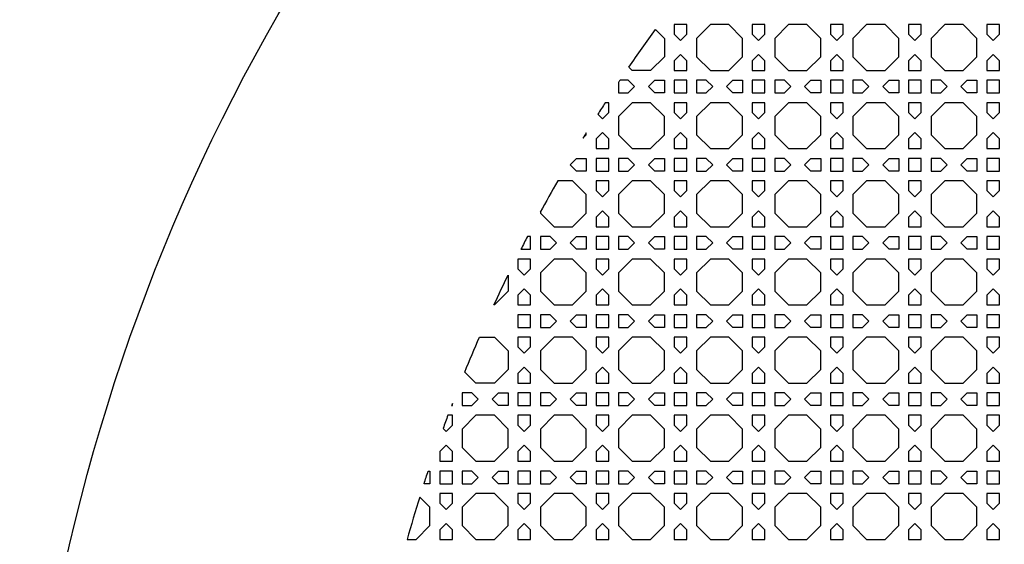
# Model space of a CAD drawing. Header units: millimetres. Extents: x 1204 to 5247, y 17 to 1217.
# Tile 30 of 53: x 4047 to 4350, y 753 to 914. Entities that reach past the tile are written whole.
import ezdxf

# ---------------------------------------------------------------- set-up
doc = ezdxf.new("R2010")
doc.units = ezdxf.units.MM
doc.header["$LTSCALE"] = 50
doc.layers.add('PATTERN', color=252, linetype='Continuous', true_color=0x696969)
doc.layers.add('PERIMETRO', color=7, linetype='Continuous', true_color=0x000000)

msp = doc.modelspace()

# ---------------------------------------------------------------- linework, layer by layer
at = {"layer": 'PATTERN'}
for points in [[(4252.03, 909.61), (4252.03, 912.61), (4248.13, 912.61), (4248.13, 909.61), (4250.08, 907.66)], [(4259.27, 912.61), (4255.03, 908.37), (4255.03, 902.71), (4259.27, 898.47), (4264.93, 898.47), (4269.17, 902.71), (4269.17, 908.37), (4264.93, 912.61)], [(4276.07, 909.61), (4276.07, 912.61), (4272.17, 912.61), (4272.17, 909.61), (4274.12, 907.66)], [(4283.31, 912.61), (4279.07, 908.37), (4279.07, 902.71), (4283.31, 898.47), (4288.97, 898.47), (4293.21, 902.71), (4293.21, 908.37), (4288.97, 912.61)], [(4300.11, 909.61), (4300.11, 912.61), (4296.21, 912.61), (4296.21, 909.61), (4298.16, 907.66)], [(4307.35, 912.61), (4303.11, 908.37), (4303.11, 902.71), (4307.35, 898.47), (4313.01, 898.47), (4317.25, 902.71), (4317.25, 908.37), (4313.01, 912.61)], [(4324.16, 909.61), (4324.16, 912.61), (4320.25, 912.61), (4320.25, 909.61), (4322.2, 907.66)], [(4331.39, 912.61), (4327.16, 908.37), (4327.16, 902.71), (4331.39, 898.47), (4337.06, 898.47), (4341.29, 902.71), (4341.29, 908.37), (4337.06, 912.61)], [(4348.2, 909.61), (4348.2, 912.61), (4344.29, 912.61), (4344.29, 909.61), (4346.24, 907.66)], [(4248.13, 901.46), (4248.13, 898.47), (4252.03, 898.47), (4252.03, 901.46), (4250.08, 903.42)], [(4272.17, 901.46), (4272.17, 898.47), (4276.07, 898.47), (4276.07, 901.46), (4274.12, 903.42)], [(4296.21, 901.46), (4296.21, 898.47), (4300.11, 898.47), (4300.11, 901.46), (4298.16, 903.42)], [(4320.25, 901.46), (4320.25, 898.47), (4324.16, 898.47), (4324.16, 901.46), (4322.2, 903.42)], [(4344.29, 901.46), (4344.29, 898.47), (4348.2, 898.47), (4348.2, 901.46), (4346.24, 903.42)], [(4245.13, 895.47), (4245.13, 891.56), (4242.13, 891.56), (4240.18, 893.52), (4242.13, 895.47)], [(4252.03, 891.56), (4252.03, 895.47), (4248.13, 895.47), (4248.13, 891.56)], [(4258.02, 895.47), (4255.03, 895.47), (4255.03, 891.56), (4258.02, 891.56), (4259.98, 893.52)], [(4269.17, 891.56), (4266.17, 891.56), (4264.22, 893.52), (4266.17, 895.47), (4269.17, 895.47)], [(4276.07, 891.56), (4276.07, 895.47), (4272.17, 895.47), (4272.17, 891.56)], [(4282.07, 895.47), (4279.07, 895.47), (4279.07, 891.56), (4282.07, 891.56), (4284.02, 893.52)], [(4293.21, 891.56), (4290.22, 891.56), (4288.26, 893.52), (4290.22, 895.47), (4293.21, 895.47)], [(4300.11, 895.47), (4296.21, 895.47), (4296.21, 891.56), (4300.11, 891.56)], [(4306.11, 895.47), (4303.11, 895.47), (4303.11, 891.56), (4306.11, 891.56), (4308.06, 893.52)], [(4317.25, 891.56), (4314.26, 891.56), (4312.3, 893.52), (4314.26, 895.47), (4317.25, 895.47)], [(4324.16, 895.47), (4320.25, 895.47), (4320.25, 891.56), (4324.16, 891.56)], [(4330.15, 895.47), (4327.16, 895.47), (4327.16, 891.56), (4330.15, 891.56), (4332.1, 893.52)], [(4341.29, 891.56), (4338.3, 891.56), (4336.35, 893.52), (4338.3, 895.47), (4341.29, 895.47)], [(4348.2, 895.47), (4344.29, 895.47), (4344.29, 891.56), (4348.2, 891.56)], [(4235.23, 888.56), (4230.99, 884.33), (4230.99, 878.66), (4235.23, 874.43), (4240.89, 874.43), (4245.13, 878.66), (4245.13, 884.33), (4240.89, 888.56)], [(4252.03, 885.57), (4252.03, 888.56), (4248.13, 888.56), (4248.13, 885.57), (4250.08, 883.62)], [(4259.27, 888.56), (4255.03, 884.33), (4255.03, 878.66), (4259.27, 874.43), (4264.93, 874.43), (4269.17, 878.66), (4269.17, 884.33), (4264.93, 888.56)], [(4276.07, 885.57), (4276.07, 888.56), (4272.17, 888.56), (4272.17, 885.57), (4274.12, 883.62)], [(4283.31, 888.56), (4279.07, 884.33), (4279.07, 878.66), (4283.31, 874.43), (4288.97, 874.43), (4293.21, 878.66), (4293.21, 884.33), (4288.97, 888.56)], [(4300.11, 885.57), (4300.11, 888.56), (4296.21, 888.56), (4296.21, 885.57), (4298.16, 883.62)], [(4307.35, 888.56), (4303.11, 884.33), (4303.11, 878.66), (4307.35, 874.43), (4313.01, 874.43), (4317.25, 878.66), (4317.25, 884.33), (4313.01, 888.56)], [(4324.16, 885.57), (4324.16, 888.56), (4320.25, 888.56), (4320.25, 885.57), (4322.2, 883.62)], [(4331.39, 888.56), (4327.16, 884.33), (4327.16, 878.66), (4331.39, 874.43), (4337.06, 874.43), (4341.29, 878.66), (4341.29, 884.33), (4337.06, 888.56)], [(4348.2, 885.57), (4348.2, 888.56), (4344.29, 888.56), (4344.29, 885.57), (4346.24, 883.62)], [(4224.08, 877.42), (4224.08, 874.43), (4227.99, 874.43), (4227.99, 877.42), (4226.04, 879.37)], [(4248.13, 877.42), (4248.13, 874.43), (4252.03, 874.43), (4252.03, 877.42), (4250.08, 879.37)], [(4272.17, 877.42), (4272.17, 874.43), (4276.07, 874.43), (4276.07, 877.42), (4274.12, 879.37)], [(4296.21, 877.42), (4296.21, 874.43), (4300.11, 874.43), (4300.11, 877.42), (4298.16, 879.37)], [(4320.25, 877.42), (4320.25, 874.43), (4324.16, 874.43), (4324.16, 877.42), (4322.2, 879.37)], [(4344.29, 877.42), (4344.29, 874.43), (4348.2, 874.43), (4348.2, 877.42), (4346.24, 879.37)], [(4221.08, 871.43), (4221.08, 867.52), (4218.09, 867.52), (4216.14, 869.48), (4218.09, 871.43)], [(4224.08, 871.43), (4224.08, 867.52), (4227.99, 867.52), (4227.99, 871.43)], [(4230.99, 871.43), (4230.99, 867.52), (4233.98, 867.52), (4235.94, 869.48), (4233.98, 871.43)], [(4245.13, 867.52), (4242.13, 867.52), (4240.18, 869.48), (4242.13, 871.43), (4245.13, 871.43)], [(4252.03, 867.52), (4252.03, 871.43), (4248.13, 871.43), (4248.13, 867.52)], [(4258.02, 871.43), (4255.03, 871.43), (4255.03, 867.52), (4258.02, 867.52), (4259.98, 869.48)], [(4269.17, 867.52), (4266.17, 867.52), (4264.22, 869.48), (4266.17, 871.43), (4269.17, 871.43)], [(4276.07, 867.52), (4276.07, 871.43), (4272.17, 871.43), (4272.17, 867.52)], [(4282.07, 871.43), (4279.07, 871.43), (4279.07, 867.52), (4282.07, 867.52), (4284.02, 869.48)], [(4293.21, 867.52), (4290.22, 867.52), (4288.26, 869.48), (4290.22, 871.43), (4293.21, 871.43)], [(4300.11, 871.43), (4296.21, 871.43), (4296.21, 867.52), (4300.11, 867.52)], [(4306.11, 871.43), (4303.11, 871.43), (4303.11, 867.52), (4306.11, 867.52), (4308.06, 869.48)], [(4317.25, 867.52), (4314.26, 867.52), (4312.3, 869.48), (4314.26, 871.43), (4317.25, 871.43)], [(4324.16, 871.43), (4320.25, 871.43), (4320.25, 867.52), (4324.16, 867.52)], [(4330.15, 871.43), (4327.16, 871.43), (4327.16, 867.52), (4330.15, 867.52), (4332.1, 869.48)], [(4341.29, 867.52), (4338.3, 867.52), (4336.35, 869.48), (4338.3, 871.43), (4341.29, 871.43)], [(4348.2, 871.43), (4344.29, 871.43), (4344.29, 867.52), (4348.2, 867.52)], [(4227.99, 861.53), (4227.99, 864.52), (4224.08, 864.52), (4224.08, 861.53), (4226.04, 859.58)], [(4235.23, 864.52), (4230.99, 860.29), (4230.99, 854.62), (4235.23, 850.39), (4240.89, 850.39), (4245.13, 854.62), (4245.13, 860.29), (4240.89, 864.52)], [(4252.03, 861.53), (4252.03, 864.52), (4248.13, 864.52), (4248.13, 861.53), (4250.08, 859.58)], [(4259.27, 864.52), (4255.03, 860.29), (4255.03, 854.62), (4259.27, 850.39), (4264.93, 850.39), (4269.17, 854.62), (4269.17, 860.29), (4264.93, 864.52)], [(4276.07, 861.53), (4276.07, 864.52), (4272.17, 864.52), (4272.17, 861.53), (4274.12, 859.58)], [(4283.31, 864.52), (4279.07, 860.29), (4279.07, 854.62), (4283.31, 850.39), (4288.97, 850.39), (4293.21, 854.62), (4293.21, 860.29), (4288.97, 864.52)], [(4300.11, 861.53), (4300.11, 864.52), (4296.21, 864.52), (4296.21, 861.53), (4298.16, 859.58)], [(4307.35, 864.52), (4303.11, 860.29), (4303.11, 854.62), (4307.35, 850.39), (4313.01, 850.39), (4317.25, 854.62), (4317.25, 860.29), (4313.01, 864.52)], [(4324.16, 861.53), (4324.16, 864.52), (4320.25, 864.52), (4320.25, 861.53), (4322.2, 859.58)], [(4331.39, 864.52), (4327.16, 860.29), (4327.16, 854.62), (4331.39, 850.39), (4337.06, 850.39), (4341.29, 854.62), (4341.29, 860.29), (4337.06, 864.52)], [(4348.2, 861.53), (4348.2, 864.52), (4344.29, 864.52), (4344.29, 861.53), (4346.24, 859.58)], [(4224.08, 853.38), (4224.08, 850.39), (4227.99, 850.39), (4227.99, 853.38), (4226.04, 855.33)], [(4248.13, 853.38), (4248.13, 850.39), (4252.03, 850.39), (4252.03, 853.38), (4250.08, 855.33)], [(4272.17, 853.38), (4272.17, 850.39), (4276.07, 850.39), (4276.07, 853.38), (4274.12, 855.33)], [(4296.21, 853.38), (4296.21, 850.39), (4300.11, 850.39), (4300.11, 853.38), (4298.16, 855.33)], [(4320.25, 853.38), (4320.25, 850.39), (4324.16, 850.39), (4324.16, 853.38), (4322.2, 855.33)], [(4344.29, 853.38), (4344.29, 850.39), (4348.2, 850.39), (4348.2, 853.38), (4346.24, 855.33)], [(4209.94, 847.39), (4206.95, 847.39), (4206.95, 843.48), (4209.94, 843.48), (4211.89, 845.43)], [(4221.08, 843.48), (4218.09, 843.48), (4216.14, 845.43), (4218.09, 847.39), (4221.08, 847.39)], [(4224.08, 847.39), (4224.08, 843.48), (4227.99, 843.48), (4227.99, 847.39)], [(4233.98, 847.39), (4230.99, 847.39), (4230.99, 843.48), (4233.98, 843.48), (4235.94, 845.43)], [(4245.13, 843.48), (4242.13, 843.48), (4240.18, 845.43), (4242.13, 847.39), (4245.13, 847.39)], [(4248.13, 847.39), (4248.13, 843.48), (4252.03, 843.48), (4252.03, 847.39)], [(4258.02, 847.39), (4255.03, 847.39), (4255.03, 843.48), (4258.02, 843.48), (4259.98, 845.43)], [(4269.17, 843.48), (4266.17, 843.48), (4264.22, 845.43), (4266.17, 847.39), (4269.17, 847.39)], [(4272.17, 847.39), (4272.17, 843.48), (4276.07, 843.48), (4276.07, 847.39)], [(4282.07, 847.39), (4279.07, 847.39), (4279.07, 843.48), (4282.07, 843.48), (4284.02, 845.43)], [(4293.21, 843.48), (4290.22, 843.48), (4288.26, 845.43), (4290.22, 847.39), (4293.21, 847.39)], [(4296.21, 847.39), (4296.21, 843.48), (4300.11, 843.48), (4300.11, 847.39)], [(4306.11, 847.39), (4303.11, 847.39), (4303.11, 843.48), (4306.11, 843.48), (4308.06, 845.43)], [(4317.25, 843.48), (4314.26, 843.48), (4312.3, 845.43), (4314.26, 847.39), (4317.25, 847.39)], [(4320.25, 847.39), (4320.25, 843.48), (4324.16, 843.48), (4324.16, 847.39)], [(4330.15, 847.39), (4327.16, 847.39), (4327.16, 843.48), (4330.15, 843.48), (4332.1, 845.43)], [(4341.29, 843.48), (4338.3, 843.48), (4336.35, 845.43), (4338.3, 847.39), (4341.29, 847.39)], [(4344.29, 847.39), (4344.29, 843.48), (4348.2, 843.48), (4348.2, 847.39)], [(4203.95, 837.49), (4203.95, 840.48), (4200.04, 840.48), (4200.04, 837.49), (4202, 835.53)], [(4211.18, 840.48), (4206.95, 836.24), (4206.95, 830.58), (4211.18, 826.34), (4216.85, 826.34), (4221.08, 830.58), (4221.08, 836.24), (4216.85, 840.48)], [(4227.99, 837.49), (4227.99, 840.48), (4224.08, 840.48), (4224.08, 837.49), (4226.04, 835.53)], [(4235.23, 840.48), (4230.99, 836.24), (4230.99, 830.58), (4235.23, 826.34), (4240.89, 826.34), (4245.13, 830.58), (4245.13, 836.24), (4240.89, 840.48)], [(4252.03, 837.49), (4252.03, 840.48), (4248.13, 840.48), (4248.13, 837.49), (4250.08, 835.53)], [(4259.27, 840.48), (4255.03, 836.24), (4255.03, 830.58), (4259.27, 826.34), (4264.93, 826.34), (4269.17, 830.58), (4269.17, 836.24), (4264.93, 840.48)], [(4276.07, 837.49), (4276.07, 840.48), (4272.17, 840.48), (4272.17, 837.49), (4274.12, 835.53)], [(4283.31, 840.48), (4279.07, 836.24), (4279.07, 830.58), (4283.31, 826.34), (4288.97, 826.34), (4293.21, 830.58), (4293.21, 836.24), (4288.97, 840.48)], [(4300.11, 837.49), (4300.11, 840.48), (4296.21, 840.48), (4296.21, 837.49), (4298.16, 835.53)], [(4307.35, 840.48), (4303.11, 836.24), (4303.11, 830.58), (4307.35, 826.34), (4313.01, 826.34), (4317.25, 830.58), (4317.25, 836.24), (4313.01, 840.48)], [(4324.16, 837.49), (4324.16, 840.48), (4320.25, 840.48), (4320.25, 837.49), (4322.2, 835.53)], [(4331.39, 840.48), (4327.16, 836.24), (4327.16, 830.58), (4331.39, 826.34), (4337.06, 826.34), (4341.29, 830.58), (4341.29, 836.24), (4337.06, 840.48)], [(4348.2, 837.49), (4348.2, 840.48), (4344.29, 840.48), (4344.29, 837.49), (4346.24, 835.53)], [(4200.04, 829.34), (4200.04, 826.34), (4203.95, 826.34), (4203.95, 829.34), (4202, 831.29)], [(4224.08, 829.34), (4224.08, 826.34), (4227.99, 826.34), (4227.99, 829.34), (4226.04, 831.29)], [(4248.13, 829.34), (4248.13, 826.34), (4252.03, 826.34), (4252.03, 829.34), (4250.08, 831.29)], [(4272.17, 829.34), (4272.17, 826.34), (4276.07, 826.34), (4276.07, 829.34), (4274.12, 831.29)], [(4296.21, 829.34), (4296.21, 826.34), (4300.11, 826.34), (4300.11, 829.34), (4298.16, 831.29)], [(4320.25, 829.34), (4320.25, 826.34), (4324.16, 826.34), (4324.16, 829.34), (4322.2, 831.29)], [(4344.29, 829.34), (4344.29, 826.34), (4348.2, 826.34), (4348.2, 829.34), (4346.24, 831.29)], [(4200.04, 823.34), (4200.04, 819.44), (4203.95, 819.44), (4203.95, 823.34)], [(4209.94, 823.34), (4206.95, 823.34), (4206.95, 819.44), (4209.94, 819.44), (4211.89, 821.39)], [(4221.08, 819.44), (4218.09, 819.44), (4216.14, 821.39), (4218.09, 823.34), (4221.08, 823.34)], [(4224.08, 823.34), (4224.08, 819.44), (4227.99, 819.44), (4227.99, 823.34)], [(4233.98, 823.34), (4230.99, 823.34), (4230.99, 819.44), (4233.98, 819.44), (4235.94, 821.39)], [(4245.13, 819.44), (4242.13, 819.44), (4240.18, 821.39), (4242.13, 823.34), (4245.13, 823.34)], [(4248.13, 823.34), (4248.13, 819.44), (4252.03, 819.44), (4252.03, 823.34)], [(4258.02, 823.34), (4255.03, 823.34), (4255.03, 819.44), (4258.02, 819.44), (4259.98, 821.39)], [(4269.17, 819.44), (4266.17, 819.44), (4264.22, 821.39), (4266.17, 823.34), (4269.17, 823.34)], [(4272.17, 823.34), (4272.17, 819.44), (4276.07, 819.44), (4276.07, 823.34)], [(4282.07, 823.34), (4279.07, 823.34), (4279.07, 819.44), (4282.07, 819.44), (4284.02, 821.39)], [(4293.21, 819.44), (4290.22, 819.44), (4288.26, 821.39), (4290.22, 823.34), (4293.21, 823.34)], [(4296.21, 823.34), (4296.21, 819.44), (4300.11, 819.44), (4300.11, 823.34)], [(4306.11, 823.34), (4303.11, 823.34), (4303.11, 819.44), (4306.11, 819.44), (4308.06, 821.39)], [(4317.25, 819.44), (4314.26, 819.44), (4312.3, 821.39), (4314.26, 823.34), (4317.25, 823.34)], [(4320.25, 823.34), (4320.25, 819.44), (4324.16, 819.44), (4324.16, 823.34)], [(4330.15, 823.34), (4327.16, 823.34), (4327.16, 819.44), (4330.15, 819.44), (4332.1, 821.39)], [(4341.29, 819.44), (4338.3, 819.44), (4336.35, 821.39), (4338.3, 823.34), (4341.29, 823.34)], [(4344.29, 823.34), (4344.29, 819.44), (4348.2, 819.44), (4348.2, 823.34)], [(4203.95, 813.45), (4203.95, 816.44), (4200.04, 816.44), (4200.04, 813.45), (4202, 811.49)], [(4211.18, 816.44), (4206.95, 812.2), (4206.95, 806.54), (4211.18, 802.3), (4216.85, 802.3), (4221.08, 806.54), (4221.08, 812.2), (4216.85, 816.44)], [(4227.99, 813.45), (4227.99, 816.44), (4224.08, 816.44), (4224.08, 813.45), (4226.04, 811.49)], [(4235.23, 816.44), (4230.99, 812.2), (4230.99, 806.54), (4235.23, 802.3), (4240.89, 802.3), (4245.13, 806.54), (4245.13, 812.2), (4240.89, 816.44)], [(4252.03, 813.45), (4252.03, 816.44), (4248.13, 816.44), (4248.13, 813.45), (4250.08, 811.49)], [(4259.27, 816.44), (4255.03, 812.2), (4255.03, 806.54), (4259.27, 802.3), (4264.93, 802.3), (4269.17, 806.54), (4269.17, 812.2), (4264.93, 816.44)], [(4276.07, 813.45), (4276.07, 816.44), (4272.17, 816.44), (4272.17, 813.45), (4274.12, 811.49)], [(4283.31, 816.44), (4279.07, 812.2), (4279.07, 806.54), (4283.31, 802.3), (4288.97, 802.3), (4293.21, 806.54), (4293.21, 812.2), (4288.97, 816.44)], [(4300.11, 813.45), (4300.11, 816.44), (4296.21, 816.44), (4296.21, 813.45), (4298.16, 811.49)], [(4307.35, 816.44), (4303.11, 812.2), (4303.11, 806.54), (4307.35, 802.3), (4313.01, 802.3), (4317.25, 806.54), (4317.25, 812.2), (4313.01, 816.44)], [(4324.16, 813.45), (4324.16, 816.44), (4320.25, 816.44), (4320.25, 813.45), (4322.2, 811.49)], [(4331.39, 816.44), (4327.16, 812.2), (4327.16, 806.54), (4331.39, 802.3), (4337.06, 802.3), (4341.29, 806.54), (4341.29, 812.2), (4337.06, 816.44)], [(4348.2, 813.45), (4348.2, 816.44), (4344.29, 816.44), (4344.29, 813.45), (4346.24, 811.49)], [(4200.04, 805.3), (4200.04, 802.3), (4203.95, 802.3), (4203.95, 805.3), (4202, 807.25)], [(4224.08, 805.3), (4224.08, 802.3), (4227.99, 802.3), (4227.99, 805.3), (4226.04, 807.25)], [(4248.13, 805.3), (4248.13, 802.3), (4252.03, 802.3), (4252.03, 805.3), (4250.08, 807.25)], [(4272.17, 805.3), (4272.17, 802.3), (4276.07, 802.3), (4276.07, 805.3), (4274.12, 807.25)], [(4296.21, 805.3), (4296.21, 802.3), (4300.11, 802.3), (4300.11, 805.3), (4298.16, 807.25)], [(4320.25, 805.3), (4320.25, 802.3), (4324.16, 802.3), (4324.16, 805.3), (4322.2, 807.25)], [(4344.29, 805.3), (4344.29, 802.3), (4348.2, 802.3), (4348.2, 805.3), (4346.24, 807.25)], [(4185.9, 799.3), (4182.91, 799.3), (4182.91, 795.4), (4185.9, 795.4), (4187.85, 797.35)], [(4197.04, 795.4), (4194.05, 795.4), (4192.1, 797.35), (4194.05, 799.3), (4197.04, 799.3)], [(4200.04, 799.3), (4200.04, 795.4), (4203.95, 795.4), (4203.95, 799.3)], [(4209.94, 799.3), (4206.95, 799.3), (4206.95, 795.4), (4209.94, 795.4), (4211.89, 797.35)], [(4221.08, 795.4), (4218.09, 795.4), (4216.14, 797.35), (4218.09, 799.3), (4221.08, 799.3)], [(4224.08, 799.3), (4224.08, 795.4), (4227.99, 795.4), (4227.99, 799.3)], [(4233.98, 799.3), (4230.99, 799.3), (4230.99, 795.4), (4233.98, 795.4), (4235.94, 797.35)], [(4245.13, 795.4), (4242.13, 795.4), (4240.18, 797.35), (4242.13, 799.3), (4245.13, 799.3)], [(4248.13, 799.3), (4248.13, 795.4), (4252.03, 795.4), (4252.03, 799.3)], [(4258.02, 799.3), (4255.03, 799.3), (4255.03, 795.4), (4258.02, 795.4), (4259.98, 797.35)], [(4269.17, 795.4), (4266.17, 795.4), (4264.22, 797.35), (4266.17, 799.3), (4269.17, 799.3)], [(4272.17, 799.3), (4272.17, 795.4), (4276.07, 795.4), (4276.07, 799.3)], [(4282.07, 799.3), (4279.07, 799.3), (4279.07, 795.4), (4282.07, 795.4), (4284.02, 797.35)], [(4293.21, 795.4), (4290.22, 795.4), (4288.26, 797.35), (4290.22, 799.3), (4293.21, 799.3)], [(4296.21, 799.3), (4296.21, 795.4), (4300.11, 795.4), (4300.11, 799.3)], [(4306.11, 799.3), (4303.11, 799.3), (4303.11, 795.4), (4306.11, 795.4), (4308.06, 797.35)], [(4317.25, 795.4), (4314.26, 795.4), (4312.3, 797.35), (4314.26, 799.3), (4317.25, 799.3)], [(4320.25, 799.3), (4320.25, 795.4), (4324.16, 795.4), (4324.16, 799.3)], [(4330.15, 799.3), (4327.16, 799.3), (4327.16, 795.4), (4330.15, 795.4), (4332.1, 797.35)], [(4341.29, 795.4), (4338.3, 795.4), (4336.35, 797.35), (4338.3, 799.3), (4341.29, 799.3)], [(4344.29, 799.3), (4344.29, 795.4), (4348.2, 795.4), (4348.2, 799.3)], [(4187.14, 792.4), (4182.91, 788.16), (4182.91, 782.5), (4187.14, 778.26), (4192.81, 778.26), (4197.04, 782.5), (4197.04, 788.16), (4192.81, 792.4)], [(4203.95, 789.4), (4203.95, 792.4), (4200.04, 792.4), (4200.04, 789.4), (4202, 787.45)], [(4211.18, 792.4), (4206.95, 788.16), (4206.95, 782.5), (4211.18, 778.26), (4216.85, 778.26), (4221.08, 782.5), (4221.08, 788.16), (4216.85, 792.4)], [(4227.99, 789.4), (4227.99, 792.4), (4224.08, 792.4), (4224.08, 789.4), (4226.04, 787.45)], [(4235.23, 792.4), (4230.99, 788.16), (4230.99, 782.5), (4235.23, 778.26), (4240.89, 778.26), (4245.13, 782.5), (4245.13, 788.16), (4240.89, 792.4)], [(4252.03, 789.4), (4252.03, 792.4), (4248.13, 792.4), (4248.13, 789.4), (4250.08, 787.45)], [(4259.27, 792.4), (4255.03, 788.16), (4255.03, 782.5), (4259.27, 778.26), (4264.93, 778.26), (4269.17, 782.5), (4269.17, 788.16), (4264.93, 792.4)], [(4276.07, 789.4), (4276.07, 792.4), (4272.17, 792.4), (4272.17, 789.4), (4274.12, 787.45)], [(4283.31, 792.4), (4279.07, 788.16), (4279.07, 782.5), (4283.31, 778.26), (4288.97, 778.26), (4293.21, 782.5), (4293.21, 788.16), (4288.97, 792.4)], [(4300.11, 789.4), (4300.11, 792.4), (4296.21, 792.4), (4296.21, 789.4), (4298.16, 787.45)], [(4307.35, 792.4), (4303.11, 788.16), (4303.11, 782.5), (4307.35, 778.26), (4313.01, 778.26), (4317.25, 782.5), (4317.25, 788.16), (4313.01, 792.4)], [(4324.16, 789.4), (4324.16, 792.4), (4320.25, 792.4), (4320.25, 789.4), (4322.2, 787.45)], [(4331.39, 792.4), (4327.16, 788.16), (4327.16, 782.5), (4331.39, 778.26), (4337.06, 778.26), (4341.29, 782.5), (4341.29, 788.16), (4337.06, 792.4)], [(4348.2, 789.4), (4348.2, 792.4), (4344.29, 792.4), (4344.29, 789.4), (4346.24, 787.45)], [(4176, 781.26), (4176, 778.26), (4179.91, 778.26), (4179.91, 781.26), (4177.95, 783.21)], [(4200.04, 781.26), (4200.04, 778.26), (4203.95, 778.26), (4203.95, 781.26), (4202, 783.21)], [(4224.08, 781.26), (4224.08, 778.26), (4227.99, 778.26), (4227.99, 781.26), (4226.04, 783.21)], [(4248.13, 781.26), (4248.13, 778.26), (4252.03, 778.26), (4252.03, 781.26), (4250.08, 783.21)], [(4272.17, 781.26), (4272.17, 778.26), (4276.07, 778.26), (4276.07, 781.26), (4274.12, 783.21)], [(4296.21, 781.26), (4296.21, 778.26), (4300.11, 778.26), (4300.11, 781.26), (4298.16, 783.21)], [(4320.25, 781.26), (4320.25, 778.26), (4324.16, 778.26), (4324.16, 781.26), (4322.2, 783.21)], [(4344.29, 781.26), (4344.29, 778.26), (4348.2, 778.26), (4348.2, 781.26), (4346.24, 783.21)], [(4176, 775.26), (4176, 771.36), (4179.91, 771.36), (4179.91, 775.26)], [(4185.9, 775.26), (4182.91, 775.26), (4182.91, 771.36), (4185.9, 771.36), (4187.85, 773.31)], [(4197.04, 771.36), (4194.05, 771.36), (4192.1, 773.31), (4194.05, 775.26), (4197.04, 775.26)], [(4200.04, 775.26), (4200.04, 771.36), (4203.95, 771.36), (4203.95, 775.26)], [(4209.94, 775.26), (4206.95, 775.26), (4206.95, 771.36), (4209.94, 771.36), (4211.89, 773.31)], [(4221.08, 771.36), (4218.09, 771.36), (4216.14, 773.31), (4218.09, 775.26), (4221.08, 775.26)], [(4224.08, 775.26), (4224.08, 771.36), (4227.99, 771.36), (4227.99, 775.26)], [(4233.98, 775.26), (4230.99, 775.26), (4230.99, 771.36), (4233.98, 771.36), (4235.94, 773.31)], [(4245.13, 771.36), (4242.13, 771.36), (4240.18, 773.31), (4242.13, 775.26), (4245.13, 775.26)], [(4248.13, 775.26), (4248.13, 771.36), (4252.03, 771.36), (4252.03, 775.26)], [(4258.02, 775.26), (4255.03, 775.26), (4255.03, 771.36), (4258.02, 771.36), (4259.98, 773.31)], [(4269.17, 771.36), (4266.17, 771.36), (4264.22, 773.31), (4266.17, 775.26), (4269.17, 775.26)], [(4272.17, 775.26), (4272.17, 771.36), (4276.07, 771.36), (4276.07, 775.26)], [(4282.07, 775.26), (4279.07, 775.26), (4279.07, 771.36), (4282.07, 771.36), (4284.02, 773.31)], [(4293.21, 771.36), (4290.22, 771.36), (4288.26, 773.31), (4290.22, 775.26), (4293.21, 775.26)], [(4296.21, 775.26), (4296.21, 771.36), (4300.11, 771.36), (4300.11, 775.26)], [(4306.11, 775.26), (4303.11, 775.26), (4303.11, 771.36), (4306.11, 771.36), (4308.06, 773.31)], [(4317.25, 771.36), (4314.26, 771.36), (4312.3, 773.31), (4314.26, 775.26), (4317.25, 775.26)], [(4320.25, 775.26), (4320.25, 771.36), (4324.16, 771.36), (4324.16, 775.26)], [(4330.15, 775.26), (4327.16, 775.26), (4327.16, 771.36), (4330.15, 771.36), (4332.1, 773.31)], [(4341.29, 771.36), (4338.3, 771.36), (4336.35, 773.31), (4338.3, 775.26), (4341.29, 775.26)], [(4344.29, 775.26), (4344.29, 771.36), (4348.2, 771.36), (4348.2, 775.26)], [(4179.91, 765.36), (4179.91, 768.36), (4176, 768.36), (4176, 765.36), (4177.95, 763.41)], [(4187.14, 768.36), (4182.91, 764.12), (4182.91, 758.46), (4187.14, 754.22), (4192.81, 754.22), (4197.04, 758.46), (4197.04, 764.12), (4192.81, 768.36)], [(4203.95, 765.36), (4203.95, 768.36), (4200.04, 768.36), (4200.04, 765.36), (4202, 763.41)], [(4211.18, 768.36), (4206.95, 764.12), (4206.95, 758.46), (4211.18, 754.22), (4216.85, 754.22), (4221.08, 758.46), (4221.08, 764.12), (4216.85, 768.36)], [(4227.99, 765.36), (4227.99, 768.36), (4224.08, 768.36), (4224.08, 765.36), (4226.04, 763.41)], [(4235.23, 768.36), (4230.99, 764.12), (4230.99, 758.46), (4235.23, 754.22), (4240.89, 754.22), (4245.13, 758.46), (4245.13, 764.12), (4240.89, 768.36)], [(4252.03, 765.36), (4252.03, 768.36), (4248.13, 768.36), (4248.13, 765.36), (4250.08, 763.41)], [(4259.27, 768.36), (4255.03, 764.12), (4255.03, 758.46), (4259.27, 754.22), (4264.93, 754.22), (4269.17, 758.46), (4269.17, 764.12), (4264.93, 768.36)], [(4276.07, 765.36), (4276.07, 768.36), (4272.17, 768.36), (4272.17, 765.36), (4274.12, 763.41)], [(4283.31, 768.36), (4279.07, 764.12), (4279.07, 758.46), (4283.31, 754.22), (4288.97, 754.22), (4293.21, 758.46), (4293.21, 764.12), (4288.97, 768.36)], [(4300.11, 765.36), (4300.11, 768.36), (4296.21, 768.36), (4296.21, 765.36), (4298.16, 763.41)], [(4307.35, 768.36), (4303.11, 764.12), (4303.11, 758.46), (4307.35, 754.22), (4313.01, 754.22), (4317.25, 758.46), (4317.25, 764.12), (4313.01, 768.36)], [(4324.16, 765.36), (4324.16, 768.36), (4320.25, 768.36), (4320.25, 765.36), (4322.2, 763.41)], [(4331.39, 768.36), (4327.16, 764.12), (4327.16, 758.46), (4331.39, 754.22), (4337.06, 754.22), (4341.29, 758.46), (4341.29, 764.12), (4337.06, 768.36)], [(4348.2, 765.36), (4348.2, 768.36), (4344.29, 768.36), (4344.29, 765.36), (4346.24, 763.41)], [(4176, 757.21), (4176, 754.22), (4179.91, 754.22), (4179.91, 757.21), (4177.95, 759.17)], [(4200.04, 757.21), (4200.04, 754.22), (4203.95, 754.22), (4203.95, 757.21), (4202, 759.17)], [(4224.08, 757.21), (4224.08, 754.22), (4227.99, 754.22), (4227.99, 757.21), (4226.04, 759.17)], [(4248.13, 757.21), (4248.13, 754.22), (4252.03, 754.22), (4252.03, 757.21), (4250.08, 759.17)], [(4272.17, 757.21), (4272.17, 754.22), (4276.07, 754.22), (4276.07, 757.21), (4274.12, 759.17)], [(4296.21, 757.21), (4296.21, 754.22), (4300.11, 754.22), (4300.11, 757.21), (4298.16, 759.17)], [(4320.25, 757.21), (4320.25, 754.22), (4324.16, 754.22), (4324.16, 757.21), (4322.2, 759.17)], [(4344.29, 757.21), (4344.29, 754.22), (4348.2, 754.22), (4348.2, 757.21), (4346.24, 759.17)]]:
    msp.add_lwpolyline(points, close=True, dxfattribs=at)
for points in [[(4242.39, 911.11), (4245.13, 908.37), (4245.13, 902.71), (4240.89, 898.47), (4235.23, 898.47), (4234.19, 899.5)], [(4230.99, 894.76), (4230.99, 891.56), (4233.98, 891.56), (4235.94, 893.52), (4233.98, 895.47), (4231.46, 895.47)], [(4224.64, 885.01), (4226.04, 883.62), (4227.99, 885.57), (4227.99, 888.56), (4226.91, 888.56)], [(4220.03, 877.61), (4221.08, 878.66), (4221.08, 879.33)], [(4206.95, 854.86), (4206.95, 854.62), (4211.18, 850.39), (4216.85, 850.39), (4221.08, 854.62), (4221.08, 860.29), (4216.85, 864.52), (4212.31, 864.52)], [(4200.98, 843.48), (4203.95, 843.48), (4203.95, 847.39), (4202.99, 847.39)], [(4197.04, 835.55), (4197.04, 830.58), (4192.81, 826.34), (4192.68, 826.34)], [(4188.25, 816.44), (4192.81, 816.44), (4197.04, 812.2), (4197.04, 806.54), (4192.81, 802.3), (4187.14, 802.3), (4183.73, 805.72)], [(4179.66, 795.4), (4179.91, 795.4), (4179.91, 796.04)], [(4177.04, 788.37), (4177.95, 787.45), (4179.91, 789.4), (4179.91, 792.4), (4178.52, 792.4)], [(4172.46, 775.26), (4173, 775.26), (4173, 771.36), (4171.17, 771.36)], [(4165.95, 754.22), (4168.76, 754.22), (4173, 758.46), (4173, 764.12), (4169.86, 767.26)]]:
    msp.add_lwpolyline(points, dxfattribs=at)
at = {"layer": 'PATTERN', "extrusion": (0, 0, -1)}
for start, end in [(34.3972, 36.0252), (24.7471, 25.9147), (22.1699, 23.5033), (17.977, 18.4482)]:
    msp.add_arc((-4646.76, 617.04), 500, start, end, dxfattribs=at)
at = {"layer": 'PATTERN'}
for start, end in [(146.1609, 146.2583), (147.1084, 147.5916), (148.3601, 148.5908), (150.3324, 151.5982), (152.5679, 153.0711), (159.0218, 159.1012), (159.4688, 159.9609), (162.5162, 164.0759)]:
    msp.add_arc((4646.76, 617.04), 500, start, end, dxfattribs=at)
at = {"layer": 'PERIMETRO'}
msp.add_circle((4646.76, 617.04), 600, dxfattribs=at)

doc.saveas('drawing.dxf')
